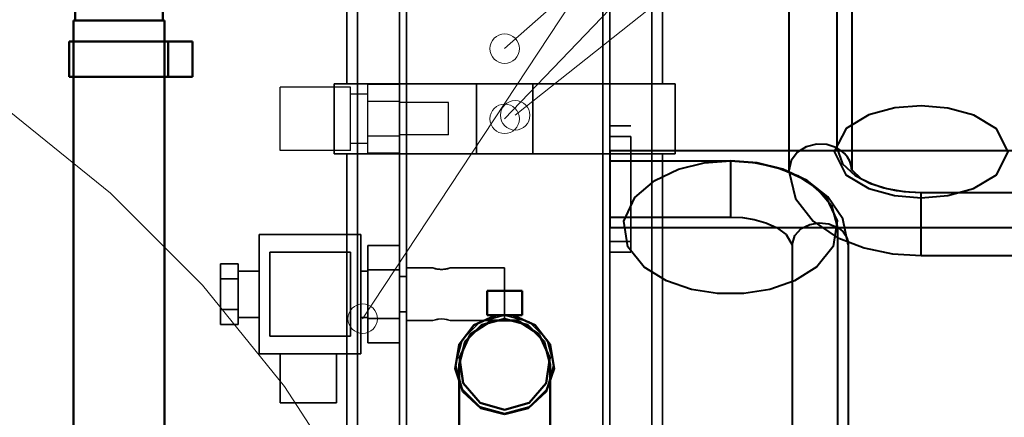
# Model space of a CAD drawing. Header units: millimetres. Extents: x 0 to 1340, y 0 to 800.
# Tile 73 of 100: x 257 to 304, y 562 to 581. Entities that reach past the tile are written whole.
import ezdxf

# ---------------------------------------------------------------- set-up
doc = ezdxf.new("R2010")
doc.units = ezdxf.units.MM
for name, color, linetype, lineweight, true_color in [('CONTEXT', 7, 'Continuous', 18, 0xa5a5a5), ('COOLANT', 7, 'Continuous', 50, 0x1e8c46), ('ELEC', 7, 'Continuous', 30, 0x9650aa), ('OUTLINE', 7, 'Continuous', 35, 0x141414), ('REFRIG', 7, 'Continuous', 40, 0xc83c28), ('THIN', 7, 'Continuous', 13, 0x6e6e6e)]:
    doc.layers.add(name, color=color, linetype=linetype, lineweight=lineweight, true_color=true_color)

msp = doc.modelspace()

# ---------------------------------------------------------------- linework, layer by layer
at = {"layer": 'CONTEXT'}
msp.add_lwpolyline([(280.833, 529.167), (280.509, 535.351), (279.54, 541.468), (277.938, 547.45), (275.718, 553.232), (272.907, 558.75), (269.534, 563.944), (265.636, 568.757), (261.257, 573.136), (256.444, 577.034), (251.25, 580.407), (245.732, 583.218), (239.95, 585.438), (233.968, 587.04), (227.851, 588.009), (221.667, 588.333), (215.482, 588.009)], dxfattribs=at)
at = {"layer": 'COOLANT'}
for points in [[(259.583, 583.333), (259.583, 581.333)], [(263.75, 583.333), (263.75, 581.333)], [(259.5, 581.333), (259.5, 545.333)], [(263.833, 581.333), (263.111, 581.333), (262.389, 581.333), (261.667, 581.333), (260.944, 581.333), (260.222, 581.333), (259.5, 581.333)], [(263.75, 581.333), (263.056, 581.333), (262.361, 581.333), (261.667, 581.333), (260.972, 581.333), (260.278, 581.333), (259.583, 581.333)], [(263.833, 581.333), (263.833, 545.333)], [(259.3, 580.333), (259.3, 578.667)], [(264, 580.333), (263.217, 580.333), (262.433, 580.333), (261.65, 580.333), (260.867, 580.333), (260.083, 580.333), (259.3, 580.333)], [(264, 578.667), (264, 580.333)], [(264, 580.333), (265.167, 580.333)], [(265.167, 578.667), (265.167, 580.333)], [(264, 578.667), (263.217, 578.667), (262.433, 578.667), (261.65, 578.667), (260.867, 578.667), (260.083, 578.667), (259.3, 578.667)], [(264, 578.667), (265.167, 578.667)], [(279.167, 567.333), (279.167, 568.5)], [(279.167, 568.5), (280.833, 568.5)], [(280.833, 567.333), (280.833, 568.5)], [(279.604, 567.333), (278.542, 566.864), (277.831, 565.947), (277.642, 564.801), (278.02, 563.704), (278.875, 562.918), (280, 562.633)], [(279.167, 567.333), (280.833, 567.333)], [(280, 562.633), (281.125, 562.918), (281.98, 563.704), (282.358, 564.801), (282.169, 565.947), (281.458, 566.864), (280.396, 567.333)], [(282.167, 565), (281.876, 566.083), (281.083, 566.876), (280, 567.167), (278.917, 566.876), (278.124, 566.083), (277.833, 565)], [(280, 562.833), (281.171, 563.177), (281.971, 564.1), (282.145, 565.308), (281.637, 566.419), (280.61, 567.079), (279.39, 567.079), (278.363, 566.419), (277.855, 565.308), (278.029, 564.1), (278.829, 563.177), (280, 562.833)], [(277.833, 559.667), (277.833, 560.556), (277.833, 561.444), (277.833, 562.333), (277.833, 563.222), (277.833, 564.111), (277.833, 565)], [(282.167, 559.667), (282.167, 560.556), (282.167, 561.444), (282.167, 562.333), (282.167, 563.222), (282.167, 564.111), (282.167, 565)]]:
    msp.add_lwpolyline(points, dxfattribs=at)
at = {"layer": 'ELEC'}
for points in [[(269.333, 575.167), (269.333, 575.667), (269.333, 576.167), (269.333, 576.667), (269.333, 577.167), (269.333, 577.667), (269.333, 578.167)], [(272.667, 578.167), (269.333, 578.167)], [(272.667, 575.167), (272.667, 575.667), (272.667, 576.167), (272.667, 576.667), (272.667, 577.167), (272.667, 577.667), (272.667, 578.167)], [(273.5, 577.485), (273.5, 578.302)], [(275, 578.302), (273.5, 578.302)], [(275, 577.485), (275, 578.302)], [(273.5, 577.833), (272.667, 577.833)], [(275, 577.485), (273.5, 577.485)], [(273.5, 575.849), (273.5, 577.485)], [(275, 575.849), (275, 577.485)], [(277.333, 577.433), (275, 577.433)], [(277.333, 575.9), (277.333, 576.156), (277.333, 576.411), (277.333, 576.667), (277.333, 576.922), (277.333, 577.178), (277.333, 577.433)], [(275, 575.849), (273.5, 575.849)], [(273.5, 575.031), (273.5, 575.849)], [(277.333, 575.9), (275, 575.9)], [(275, 575.031), (275, 575.849)], [(273.5, 575.5), (272.667, 575.5)], [(272.667, 575.167), (269.333, 575.167)], [(275, 575.031), (273.5, 575.031)]]:
    msp.add_lwpolyline(points, dxfattribs=at)
at = {"layer": 'OUTLINE'}
for points in [[(272.5, 578.333), (272.5, 595.667)], [(287.5, 578.333), (287.5, 595.667)], [(273, 560), (273, 593.333)], [(275, 560.333), (275, 593)], [(275.333, 560.333), (275.333, 593)], [(284.667, 560.333), (284.667, 593)], [(285, 560.333), (285, 593)], [(287, 560), (287, 593.333)], [(278.667, 578.333), (277.539, 578.333), (276.411, 578.333), (275.283, 578.333), (274.156, 578.333), (273.028, 578.333), (271.9, 578.333)], [(271.9, 575), (271.9, 578.333)], [(278.667, 578.333), (281.333, 578.333)], [(278.667, 575), (278.667, 578.333)], [(288.1, 578.333), (286.972, 578.333), (285.844, 578.333), (284.717, 578.333), (283.589, 578.333), (282.461, 578.333), (281.333, 578.333)], [(281.333, 575), (281.333, 578.333)], [(288.1, 575), (288.1, 578.333)], [(285, 576.333), (286, 576.333)], [(285, 575.833), (286, 575.833)], [(286, 575.833), (286, 575), (286, 574.167), (286, 573.333), (286, 572.5), (286, 571.667), (286, 570.833)], [(271.9, 575), (273.028, 575), (274.156, 575), (275.283, 575), (276.411, 575), (277.539, 575), (278.667, 575)], [(272.5, 559.333), (272.5, 575)], [(278.667, 575), (281.333, 575)], [(281.333, 575), (282.461, 575), (283.589, 575), (284.717, 575), (285.844, 575), (286.972, 575), (288.1, 575)], [(287.5, 559.333), (287.5, 575)], [(268.333, 565.5), (268.333, 571.167)], [(268.333, 571.167), (273.167, 571.167)], [(273.167, 565.5), (273.167, 571.167)], [(273.5, 569.488), (273.5, 570.643)], [(275, 570.643), (273.5, 570.643)], [(275, 569.488), (275, 570.643)], [(285, 570.833), (286, 570.833)], [(286, 570.833), (286, 570.75), (286, 570.667), (286, 570.583), (286, 570.5), (286, 570.417), (286, 570.333)], [(268.833, 570.333), (272.667, 570.333)], [(268.833, 570.333), (268.833, 566.333)], [(272.667, 570.333), (272.667, 566.333)], [(285, 570.333), (286, 570.333)], [(267.333, 569.777), (266.5, 569.777)], [(266.5, 569.055), (266.5, 569.777)], [(267.333, 569.055), (267.333, 569.777)], [(275.333, 569.583), (276.583, 569.583)], [(275.333, 569.583), (275.333, 569.167), (275.333, 568.75), (275.333, 568.333), (275.333, 567.917), (275.333, 567.5), (275.333, 567.083)], [(276.583, 569.583), (276.719, 569.545), (276.859, 569.52), (277, 569.512), (277.141, 569.52), (277.281, 569.545), (277.417, 569.583)], [(276.583, 569.583), (276.7, 569.549), (276.82, 569.526), (276.941, 569.513), (277.062, 569.513), (277.183, 569.526), (277.303, 569.55)], [(276.583, 569.583), (276.7, 569.549), (276.82, 569.526), (276.941, 569.513), (277.062, 569.513), (277.183, 569.526), (277.303, 569.55)], [(276.583, 569.583), (276.7, 569.549), (276.82, 569.526), (276.941, 569.513), (277.062, 569.513), (277.183, 569.526), (277.303, 569.55)], [(277.313, 569.553), (277.331, 569.557), (277.348, 569.562), (277.365, 569.567), (277.382, 569.572), (277.4, 569.578), (277.417, 569.583)], [(277.313, 569.553), (277.331, 569.557), (277.348, 569.562), (277.365, 569.567), (277.382, 569.572), (277.4, 569.578), (277.417, 569.583)], [(277.313, 569.553), (277.331, 569.557), (277.348, 569.562), (277.365, 569.567), (277.382, 569.572), (277.4, 569.578), (277.417, 569.583)], [(277.417, 569.583), (280, 569.583)], [(280, 569.583), (280, 569.167), (280, 568.75), (280, 568.333), (280, 567.917), (280, 567.5), (280, 567.083)], [(268.333, 569.433), (267.333, 569.433)], [(273.5, 569.433), (273.167, 569.433)], [(275, 569.488), (273.5, 569.488)], [(273.5, 567.179), (273.5, 569.488)], [(275, 567.179), (275, 569.488)], [(275, 569.167), (275.333, 569.167)], [(276.718, 569.545), (276.715, 569.546), (276.713, 569.546), (276.711, 569.547), (276.708, 569.547), (276.706, 569.548), (276.704, 569.549)], [(276.718, 569.545), (276.715, 569.546), (276.713, 569.546), (276.711, 569.547), (276.708, 569.547), (276.706, 569.548), (276.704, 569.549)], [(276.718, 569.545), (276.715, 569.546), (276.713, 569.546), (276.711, 569.547), (276.708, 569.547), (276.706, 569.548), (276.704, 569.549)], [(276.718, 569.545), (276.715, 569.546), (276.713, 569.546), (276.711, 569.547), (276.708, 569.547), (276.706, 569.548), (276.704, 569.549)], [(277.154, 569.522), (277.086, 569.515), (277.017, 569.512), (276.949, 569.513), (276.88, 569.518), (276.812, 569.527), (276.745, 569.539)], [(277.154, 569.522), (277.086, 569.515), (277.017, 569.512), (276.949, 569.513), (276.88, 569.518), (276.812, 569.527), (276.745, 569.539)], [(277.056, 569.513), (277.004, 569.512), (276.952, 569.513), (276.9, 569.516), (276.848, 569.522), (276.797, 569.529), (276.745, 569.539)], [(277.056, 569.513), (277.004, 569.512), (276.952, 569.513), (276.9, 569.516), (276.848, 569.522), (276.796, 569.529), (276.745, 569.539)], [(277.152, 569.522), (277.146, 569.521), (277.139, 569.52), (277.133, 569.519), (277.127, 569.519), (277.121, 569.518), (277.115, 569.517)], [(277.152, 569.522), (277.146, 569.521), (277.14, 569.52), (277.134, 569.519), (277.129, 569.519), (277.123, 569.518), (277.117, 569.518)], [(277.213, 569.531), (277.212, 569.531), (277.21, 569.53), (277.209, 569.53), (277.207, 569.53), (277.206, 569.53), (277.204, 569.529)], [(277.213, 569.531), (277.212, 569.531), (277.211, 569.531), (277.209, 569.53), (277.208, 569.53), (277.207, 569.53), (277.205, 569.53)], [(277.213, 569.531), (277.213, 569.531), (277.212, 569.531), (277.211, 569.531), (277.21, 569.53), (277.21, 569.53), (277.209, 569.53)], [(277.213, 569.531), (277.213, 569.531), (277.212, 569.531), (277.211, 569.531), (277.21, 569.53), (277.21, 569.53), (277.209, 569.53)], [(277.252, 569.539), (277.25, 569.538), (277.248, 569.538), (277.245, 569.537), (277.243, 569.537), (277.24, 569.536), (277.238, 569.536)], [(277.252, 569.539), (277.25, 569.538), (277.248, 569.538), (277.246, 569.537), (277.243, 569.537), (277.241, 569.536), (277.239, 569.536)], [(277.252, 569.539), (277.251, 569.538), (277.249, 569.538), (277.247, 569.537), (277.245, 569.537), (277.243, 569.537), (277.241, 569.536)], [(277.252, 569.539), (277.251, 569.538), (277.249, 569.538), (277.247, 569.537), (277.245, 569.537), (277.243, 569.537), (277.241, 569.536)], [(277.266, 569.542), (277.264, 569.541), (277.263, 569.541), (277.261, 569.54), (277.259, 569.54), (277.257, 569.539), (277.255, 569.539)], [(277.266, 569.542), (277.264, 569.541), (277.263, 569.541), (277.261, 569.54), (277.259, 569.54), (277.257, 569.539), (277.255, 569.539)], [(277.266, 569.542), (277.264, 569.541), (277.263, 569.541), (277.261, 569.54), (277.259, 569.54), (277.257, 569.539), (277.255, 569.539)], [(277.266, 569.542), (277.264, 569.541), (277.263, 569.541), (277.261, 569.54), (277.259, 569.54), (277.257, 569.539), (277.255, 569.539)], [(277.304, 569.551), (277.302, 569.55), (277.299, 569.549), (277.296, 569.548), (277.293, 569.548), (277.291, 569.547), (277.288, 569.546)], [(277.304, 569.551), (277.302, 569.55), (277.3, 569.549), (277.298, 569.549), (277.295, 569.548), (277.293, 569.548), (277.291, 569.547)], [(277.304, 569.551), (277.302, 569.55), (277.3, 569.549), (277.298, 569.549), (277.295, 569.548), (277.293, 569.548), (277.291, 569.547)], [(277.304, 569.551), (277.303, 569.55), (277.302, 569.55), (277.3, 569.55), (277.299, 569.549), (277.298, 569.549), (277.296, 569.549)], [(277.316, 569.553), (277.315, 569.553), (277.314, 569.553), (277.312, 569.553), (277.311, 569.552), (277.31, 569.552), (277.309, 569.552)], [(277.316, 569.553), (277.315, 569.553), (277.314, 569.553), (277.312, 569.553), (277.311, 569.552), (277.31, 569.552), (277.309, 569.552)], [(277.316, 569.553), (277.315, 569.553), (277.314, 569.553), (277.312, 569.553), (277.311, 569.552), (277.31, 569.552), (277.309, 569.552)], [(277.316, 569.553), (277.315, 569.553), (277.314, 569.553), (277.312, 569.553), (277.311, 569.552), (277.31, 569.552), (277.309, 569.552)], [(267.333, 569.055), (266.5, 569.055)], [(266.5, 567.612), (266.5, 569.055)], [(267.333, 567.612), (267.333, 569.055)], [(267.333, 567.612), (266.5, 567.612)], [(266.5, 566.89), (266.5, 567.612)], [(267.333, 566.89), (267.333, 567.612)], [(275, 567.5), (275.333, 567.5)], [(280, 562.667), (281.167, 562.979), (282.021, 563.833), (282.333, 565), (282.021, 566.167), (281.167, 567.021), (280, 567.333), (278.833, 567.021), (277.979, 566.167), (277.667, 565), (277.979, 563.833), (278.833, 562.979), (280, 562.667)], [(267.333, 566.89), (266.5, 566.89)], [(267.333, 567.233), (268.333, 567.233)], [(273.167, 567.233), (273.5, 567.233)], [(275, 567.179), (273.5, 567.179)], [(273.5, 566.024), (273.5, 567.179)], [(275, 566.024), (275, 567.179)], [(275.333, 567.083), (276.583, 567.083)], [(276.583, 567.083), (276.719, 567.122), (276.859, 567.146), (277, 567.155), (277.141, 567.146), (277.281, 567.122), (277.417, 567.083)], [(276.583, 567.083), (276.719, 567.122), (276.859, 567.146), (277, 567.155), (277.141, 567.146), (277.281, 567.122), (277.417, 567.083)], [(276.583, 567.083), (276.719, 567.122), (276.859, 567.146), (277, 567.155), (277.141, 567.146), (277.281, 567.122), (277.417, 567.083)], [(276.583, 567.083), (276.719, 567.122), (276.859, 567.146), (277, 567.155), (277.141, 567.146), (277.281, 567.122), (277.417, 567.083)], [(276.718, 567.122), (276.715, 567.121), (276.712, 567.12), (276.71, 567.12), (276.707, 567.119), (276.704, 567.118), (276.701, 567.118)], [(276.718, 567.122), (276.715, 567.121), (276.712, 567.12), (276.71, 567.12), (276.707, 567.119), (276.704, 567.118), (276.701, 567.118)], [(276.718, 567.122), (276.715, 567.121), (276.712, 567.12), (276.71, 567.12), (276.707, 567.119), (276.704, 567.118), (276.701, 567.118)], [(276.718, 567.122), (276.715, 567.121), (276.712, 567.12), (276.71, 567.12), (276.707, 567.119), (276.704, 567.118), (276.702, 567.118)], [(276.747, 567.128), (276.746, 567.128), (276.745, 567.128), (276.744, 567.127), (276.743, 567.127), (276.742, 567.127), (276.741, 567.127)], [(276.747, 567.128), (276.746, 567.128), (276.745, 567.128), (276.744, 567.127), (276.743, 567.127), (276.742, 567.127), (276.741, 567.127)], [(276.747, 567.128), (276.746, 567.128), (276.745, 567.128), (276.744, 567.127), (276.743, 567.127), (276.742, 567.127), (276.741, 567.127)], [(276.747, 567.128), (276.746, 567.128), (276.745, 567.128), (276.744, 567.127), (276.743, 567.127), (276.742, 567.127), (276.741, 567.127)], [(276.776, 567.134), (276.773, 567.133), (276.77, 567.133), (276.766, 567.132), (276.763, 567.131), (276.76, 567.131), (276.757, 567.13)], [(276.776, 567.134), (276.772, 567.133), (276.769, 567.132), (276.766, 567.132), (276.763, 567.131), (276.76, 567.131), (276.757, 567.13)], [(276.776, 567.134), (276.772, 567.133), (276.769, 567.132), (276.766, 567.132), (276.763, 567.131), (276.76, 567.131), (276.757, 567.13)], [(276.776, 567.134), (276.772, 567.133), (276.769, 567.132), (276.766, 567.132), (276.763, 567.131), (276.76, 567.131), (276.757, 567.13)], [(276.839, 567.144), (276.832, 567.143), (276.825, 567.142), (276.817, 567.141), (276.81, 567.14), (276.803, 567.138), (276.795, 567.137)], [(276.83, 567.143), (276.824, 567.142), (276.818, 567.141), (276.813, 567.14), (276.807, 567.139), (276.801, 567.138), (276.795, 567.137)], [(276.83, 567.143), (276.824, 567.142), (276.818, 567.141), (276.813, 567.14), (276.807, 567.139), (276.801, 567.138), (276.795, 567.137)], [(276.83, 567.143), (276.824, 567.142), (276.818, 567.141), (276.813, 567.14), (276.807, 567.139), (276.801, 567.138), (276.795, 567.137)], [(277.212, 567.136), (277.21, 567.136), (277.209, 567.136), (277.208, 567.137), (277.206, 567.137), (277.205, 567.137), (277.204, 567.137)], [(277.212, 567.136), (277.21, 567.136), (277.209, 567.136), (277.208, 567.137), (277.207, 567.137), (277.206, 567.137), (277.205, 567.137)], [(277.212, 567.136), (277.21, 567.136), (277.209, 567.136), (277.208, 567.137), (277.207, 567.137), (277.206, 567.137), (277.205, 567.137)], [(277.212, 567.136), (277.21, 567.136), (277.209, 567.136), (277.208, 567.137), (277.207, 567.137), (277.206, 567.137), (277.205, 567.137)], [(277.251, 567.128), (277.247, 567.129), (277.244, 567.13), (277.241, 567.13), (277.237, 567.131), (277.234, 567.132), (277.231, 567.132)], [(277.251, 567.128), (277.247, 567.129), (277.244, 567.13), (277.241, 567.13), (277.238, 567.131), (277.235, 567.132), (277.232, 567.132)], [(277.251, 567.128), (277.248, 567.129), (277.245, 567.13), (277.242, 567.13), (277.239, 567.131), (277.237, 567.131), (277.234, 567.132)], [(277.251, 567.128), (277.248, 567.129), (277.246, 567.129), (277.243, 567.13), (277.241, 567.13), (277.238, 567.131), (277.236, 567.131)], [(277.263, 567.126), (277.262, 567.126), (277.26, 567.126), (277.259, 567.127), (277.257, 567.127), (277.256, 567.127), (277.254, 567.128)], [(277.263, 567.126), (277.261, 567.126), (277.26, 567.126), (277.259, 567.127), (277.258, 567.127), (277.257, 567.127), (277.255, 567.127)], [(277.263, 567.126), (277.261, 567.126), (277.26, 567.126), (277.259, 567.127), (277.258, 567.127), (277.257, 567.127), (277.255, 567.127)], [(277.263, 567.126), (277.261, 567.126), (277.26, 567.126), (277.259, 567.127), (277.258, 567.127), (277.257, 567.127), (277.255, 567.127)], [(277.305, 567.116), (277.301, 567.117), (277.298, 567.118), (277.295, 567.118), (277.292, 567.119), (277.288, 567.12), (277.285, 567.121)], [(277.304, 567.116), (277.301, 567.117), (277.298, 567.118), (277.294, 567.119), (277.291, 567.119), (277.288, 567.12), (277.285, 567.121)], [(277.304, 567.116), (277.302, 567.117), (277.299, 567.117), (277.297, 567.118), (277.295, 567.118), (277.293, 567.119), (277.29, 567.12)], [(277.304, 567.116), (277.302, 567.117), (277.299, 567.117), (277.297, 567.118), (277.295, 567.118), (277.293, 567.119), (277.29, 567.12)], [(277.315, 567.114), (277.314, 567.114), (277.313, 567.114), (277.312, 567.114), (277.311, 567.114), (277.31, 567.115), (277.309, 567.115)], [(277.315, 567.114), (277.314, 567.114), (277.313, 567.114), (277.312, 567.114), (277.311, 567.114), (277.31, 567.115), (277.309, 567.115)], [(277.315, 567.114), (277.314, 567.114), (277.313, 567.114), (277.312, 567.114), (277.311, 567.114), (277.31, 567.115), (277.309, 567.115)], [(277.315, 567.114), (277.314, 567.114), (277.313, 567.114), (277.312, 567.114), (277.311, 567.114), (277.31, 567.115), (277.309, 567.115)], [(277.417, 567.083), (280, 567.083)], [(268.833, 566.333), (272.667, 566.333)], [(275, 566.024), (273.5, 566.024)], [(268.333, 565.5), (273.167, 565.5)], [(269.333, 563.167), (269.333, 565.5)], [(272, 563.167), (272, 565.5)], [(269.333, 563.167), (272, 563.167)]]:
    msp.add_lwpolyline(points, dxfattribs=at)
at = {"layer": 'REFRIG'}
for points in [[(295.791, 585.218), (295.791, 575.281)], [(293.5, 584.135), (293.5, 574.198)], [(296.5, 584.135), (296.5, 574.224)], [(299.8, 572.917), (301.065, 573.021), (302.289, 573.355), (303.377, 574), (303.941, 575.098), (303.381, 576.197), (302.294, 576.844), (301.07, 577.179), (299.805, 577.284), (298.539, 577.18), (297.314, 576.847), (296.227, 576.204), (295.659, 575.11), (296.217, 574.006), (297.308, 573.356), (298.527, 573.022), (299.8, 572.917)], [(295.791, 575.281), (295.319, 575.443), (294.821, 575.463), (294.337, 575.341), (293.914, 575.077), (293.612, 574.682), (293.5, 574.198)], [(296.5, 574.225), (296.472, 574.445), (296.4, 574.655), (296.29, 574.848), (296.148, 575.018), (295.98, 575.163), (295.791, 575.281)], [(295.791, 575.281), (296.06, 574.52), (296.66, 573.966), (297.389, 573.592), (298.172, 573.349), (298.981, 573.211), (299.8, 573.167)], [(285, 575.167), (306, 575.167)], [(285, 575.167), (285, 574.556), (285, 573.944), (285, 573.333), (285, 572.722), (285, 572.111), (285, 571.5)], [(285, 574.667), (290.733, 574.667)], [(285, 574.667), (285, 574.222), (285, 573.778), (285, 573.333), (285, 572.889), (285, 572.444), (285, 572)], [(290.733, 574.667), (291.981, 574.57), (293.196, 574.272), (294.329, 573.744), (295.276, 572.934), (295.804, 571.814), (295.616, 570.595), (294.838, 569.625), (293.78, 568.963), (292.598, 568.554), (291.362, 568.359), (290.111, 568.358), (288.875, 568.553), (287.692, 568.96), (286.633, 569.621), (285.854, 570.589), (285.662, 571.807), (286.186, 572.929), (287.135, 573.742), (288.267, 574.271), (289.482, 574.57), (290.733, 574.667)], [(290.733, 574.667), (290.733, 574.222), (290.733, 573.778), (290.733, 573.333), (290.733, 572.889), (290.733, 572.444), (290.733, 572)], [(290.733, 574.667), (291.826, 574.593), (292.898, 574.367), (293.919, 573.972), (294.837, 573.377), (295.543, 572.546), (295.829, 571.501)], [(296.333, 570.682), (296.072, 571.913), (295.366, 572.957), (294.373, 573.738), (293.224, 574.266), (291.995, 574.568), (290.733, 574.667)], [(293.5, 574.198), (293.821, 572.873), (294.663, 571.796), (295.802, 571.032), (297.083, 570.535), (298.428, 570.257), (299.8, 570.167)], [(296.496, 574.234), (296.93, 573.835), (297.464, 573.571), (298.03, 573.386), (298.613, 573.262), (299.204, 573.19), (299.8, 573.167)], [(299.8, 573.167), (336.783, 573.167)], [(299.8, 570.167), (299.8, 570.667), (299.8, 571.167), (299.8, 571.667), (299.8, 572.167), (299.8, 572.667), (299.8, 573.167)], [(285, 572), (290.733, 572)], [(290.733, 572), (291.301, 571.971), (291.863, 571.881), (292.41, 571.726), (292.928, 571.494), (293.389, 571.163), (293.667, 570.682)], [(285, 571.5), (306, 571.5)], [(293.667, 570.682), (293.788, 571.117), (294.097, 571.45), (294.505, 571.652), (294.955, 571.726), (295.408, 571.677), (295.829, 571.501)], [(295.829, 571.501), (295.965, 571.403), (296.086, 571.288), (296.188, 571.156), (296.267, 571.008), (296.316, 570.848), (296.333, 570.682)], [(295.829, 571.501), (295.829, 557.636)], [(293.667, 570.682), (293.667, 556.818)], [(296.333, 570.682), (296.333, 556.818)], [(299.8, 570.167), (336.783, 570.167)]]:
    msp.add_lwpolyline(points, dxfattribs=at)
at = {"layer": 'THIN'}
for points in [[(384.259, 735.333), (273.25, 567.167)], [(432.407, 735.333), (280, 576.667)], [(456.481, 735.333), (280, 580)], [(480.556, 735.333), (280.5, 576.833)]]:
    msp.add_lwpolyline(points, dxfattribs=at)
for centre in [(280, 580), (280.5, 576.833), (280, 576.667), (273.25, 567.167)]:
    msp.add_circle(centre, 0.7, dxfattribs=at)

doc.saveas('drawing.dxf')
